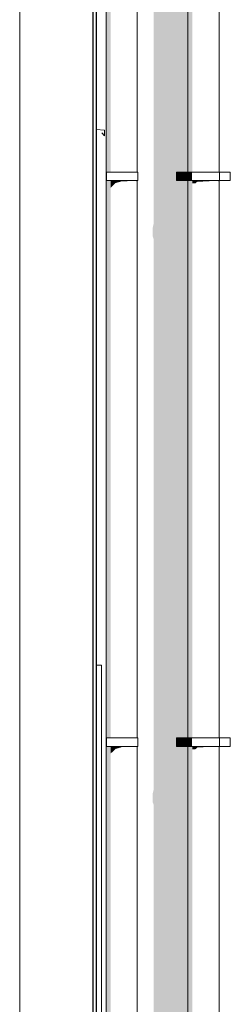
# Model space of a CAD drawing. Header units: millimetres. Extents: x -95523 to 190468, y -7401 to 17692.
# Tile 11 of 139: x -79887 to -79142, y 3488 to 6968. Entities that reach past the tile are written whole.
import ezdxf

# ---------------------------------------------------------------- set-up
doc = ezdxf.new("R2010")
doc.units = ezdxf.units.MM
doc.header["$MEASUREMENT"] = 0
doc.linetypes.add('Штрих-Штриховая', pattern=[10.936111, 5.291667, -2.116667, 1.411111, -2.116667])
for name, color, linetype, lineweight in [('Р_Фасад в осях 1-24_2_1_ОСИ ФАСАДА_Ном._пера__2', 8, 'Continuous', 15), ('Р_Фасад в осях 1-24_2_Конструктив - Стены Несущие_Ном._пера__1', 7, 'Continuous', 15), ('Р_Фасад в осях 1-24_2_Конструктив - Стены Несущие_Ном._пера__2', 8, 'Continuous', 15), ('Р_Фасад в осях 1-24_2_Конструктив - Стены Несущие_Ном._пера__21', 7, 'Continuous', 30), ('Р_Фасад в осях 1-24_2_Новый_1 ВОДОСТОК_Ном._пера__141', 7, 'Continuous', 20), ('Р_Фасад в осях 1-24_2_Новый_1 ВОДОСТОК_Ном._пера__2', 8, 'Continuous', 15), ('Р_Фасад в осях 1-24_2_Новый_Конструктив - Стены Несущие_Ном._пера__1', 7, 'Continuous', 15), ('Р_Фасад в осях 1-24_2_Элемент Модели - Оси_Ном._пера__2', 8, 'Continuous', 15)]:
    doc.layers.add(name, color=color, linetype=linetype, lineweight=lineweight)

msp = doc.modelspace()

# ---------------------------------------------------------------- hatches: boundary and pattern name
at = {"layer": 'Р_Фасад в осях 1-24_2_Конструктив - Стены Несущие_Ном._пера__2', "linetype": 'Continuous', "lineweight": 0, "true_color": 0x3f3f3f}
for points in [[(-79416.7, 4232.7), (-79416.7, 4202.7), (-79413.8, 4194.4), (-79413.8, 3850), (-79292.2, 3850), (-79292.2, 4399.6), (-79332.2, 4399.6), (-79332.2, 4429.6), (-79292.2, 4429.6), (-79292.2, 6399.6), (-79332.2, 6399.6), (-79332.2, 6429.6), (-79292.2, 6429.6), (-79292.2, 7550), (-79413.8, 7550), (-79413.8, 6245.2), (-79416.7, 6232.7), (-79416.7, 6202.7), (-79413.8, 6194.4), (-79413.8, 4245.2)], [(-79292.2, 3850), (-79413.8, 3850), (-79413.8, 3091.6), (-79292.2, 3091.6)]]:
    msp.add_hatch(color=250, dxfattribs=at).paths.add_polyline_path(points)
at = {"layer": 'Р_Фасад в осях 1-24_2_Новый_1 ВОДОСТОК_Ном._пера__2', "linetype": 'Continuous', "lineweight": 0, "true_color": 0x3f3f3f}
for points in [[(-79577.5, 10015.2), (-79581.7, 10015.2), (-79581.7, 299.6), (-79577.5, 299.6), (-79577.5, 399.6), (-79579.6, 399.6), (-79581.6, 399.6), (-79581.6, 429.6), (-79579.6, 429.6), (-79577.5, 429.6), (-79577.5, 2399.6), (-79581.6, 2399.6), (-79581.6, 2429.6), (-79577.5, 2429.6), (-79577.5, 4399.6), (-79581.6, 4399.6), (-79581.6, 4429.6), (-79577.5, 4429.6), (-79577.5, 6399.6), (-79581.6, 6399.6), (-79581.6, 6429.6), (-79577.5, 6429.6), (-79577.5, 8399.6), (-79581.6, 8399.6), (-79581.6, 8429.6), (-79577.5, 8429.6)], [(-79577.5, 8399.6), (-79577.5, 6429.6), (-79565.6, 6429.6), (-79565.6, 8399.6)], [(-79292.2, 8399.6), (-79292.2, 6429.6), (-79288, 6429.6), (-79288, 8399.6)], [(-79288, 8399.6), (-79288, 6429.6), (-79276.1, 6429.6), (-79276.1, 8399.6)], [(-79332.2, 6399.6), (-79294.2, 6399.6), (-79294.2, 6429.6), (-79332.2, 6429.6)], [(-79294.2, 6399.6), (-79289.8, 6399.6), (-79289.8, 6429.6), (-79294.2, 6429.6)], [(-79289.8, 6399.6), (-79277.5, 6399.6), (-79277.5, 6429.6), (-79289.8, 6429.6)], [(-79577.5, 4429.6), (-79565.6, 4429.6), (-79565.6, 6399.6), (-79577.5, 6399.6)], [(-79547.8, 6399.6), (-79565.6, 6399.6), (-79565.6, 6374), (-79547.8, 6390.9)], [(-79547.8, 6390.9), (-79529.1, 6396.1), (-79526.7, 6397.3), (-79526.7, 6399.6), (-79547.8, 6399.6)], [(-79526.7, 6399.6), (-79526.7, 6397.3), (-79506.5, 6397.3), (-79505.7, 6399.6)], [(-79505.7, 6397.6), (-79487.8, 6397.6), (-79487.8, 6399.6), (-79505.7, 6399.6)], [(-79475.9, 6399.6), (-79487.8, 6399.6), (-79487.8, 6397.6), (-79475.9, 6397.5)], [(-79475.9, 6397.5), (-79471.7, 6397.2), (-79471.7, 6399.6), (-79475.9, 6399.6)], [(-79292.2, 4429.6), (-79288, 4429.6), (-79288, 6399.6), (-79292.2, 6399.6)], [(-79288, 4429.6), (-79276.1, 4429.6), (-79276.1, 6399.6), (-79288, 6399.6)], [(-79258.2, 6399.6), (-79276.1, 6399.6), (-79276.1, 6389.2), (-79266.4, 6389.2), (-79258.2, 6395.9)], [(-79237.2, 6399.6), (-79258.2, 6399.6), (-79258.2, 6395.9), (-79239.8, 6395.9), (-79237.2, 6397.2)], [(-79216.1, 6399.6), (-79237.2, 6399.6), (-79237.2, 6397.2), (-79217.1, 6397.2), (-79216.1, 6397.5)], [(-79198.3, 6399.6), (-79216.1, 6399.6), (-79216.1, 6397.5), (-79198.4, 6397.5)], [(-79186.4, 6399.6), (-79198.3, 6399.6), (-79198.3, 6397.6), (-79186.4, 6397.6)], [(-79186.4, 6397.6), (-79182.2, 6397.3), (-79182.2, 6399.6), (-79186.4, 6399.6)], [(-79332.2, 4399.6), (-79294.2, 4399.6), (-79294.2, 4429.6), (-79332.2, 4429.6)], [(-79294.2, 4399.6), (-79289.8, 4399.6), (-79289.8, 4429.6), (-79294.2, 4429.6)], [(-79289.8, 4399.6), (-79277.5, 4399.6), (-79277.5, 4429.6), (-79289.8, 4429.6)], [(-79565.6, 4399.6), (-79577.5, 4399.6), (-79577.5, 2429.6), (-79565.6, 2429.6)], [(-79547.8, 4399.6), (-79565.6, 4399.6), (-79565.6, 4374), (-79547.8, 4390.9)], [(-79547.8, 4390.9), (-79529.1, 4396.1), (-79526.7, 4397.3), (-79526.7, 4399.6), (-79547.8, 4399.6)], [(-79526.7, 4399.6), (-79526.7, 4397.3), (-79506.5, 4397.3), (-79505.7, 4399.6)], [(-79505.7, 4397.6), (-79487.8, 4397.6), (-79487.8, 4399.6), (-79505.7, 4399.6)], [(-79487.8, 4397.6), (-79475.9, 4397.5), (-79475.9, 4399.6), (-79487.8, 4399.6)], [(-79475.9, 4397.5), (-79471.7, 4397.2), (-79471.7, 4399.6), (-79475.9, 4399.6)], [(-79288, 4399.6), (-79292.2, 4399.6), (-79292.2, 3091.6), (-79288, 3091.6)], [(-79288, 3091.6), (-79276.1, 3091.6), (-79276.1, 4399.6), (-79288, 4399.6)], [(-79258.2, 4399.6), (-79276.1, 4399.6), (-79276.1, 4389.2), (-79266.4, 4389.2), (-79258.2, 4395.9)], [(-79258.2, 4399.6), (-79258.2, 4395.9), (-79239.8, 4395.9), (-79237.2, 4397.2), (-79237.2, 4399.6)], [(-79237.2, 4399.6), (-79237.2, 4397.2), (-79217.1, 4397.2), (-79216.1, 4397.5), (-79216.1, 4399.6)], [(-79198.3, 4399.6), (-79216.1, 4399.6), (-79216.1, 4397.5), (-79198.4, 4397.5)], [(-79186.4, 4399.6), (-79198.3, 4399.6), (-79198.3, 4397.6), (-79186.4, 4397.6)], [(-79186.4, 4397.6), (-79182.2, 4397.3), (-79182.2, 4399.6), (-79186.4, 4399.6)]]:
    msp.add_hatch(color=250, dxfattribs=at).paths.add_polyline_path(points)

# ---------------------------------------------------------------- linework, layer by layer
at = {"layer": 'Р_Фасад в осях 1-24_2_1_ОСИ ФАСАДА_Ном._пера__2', "color": 8, "linetype": 'Штрих-Штриховая', "lineweight": 15}
msp.add_line((-79887.2, 14121.2), (-79887.2, -5861.1), dxfattribs=at)
at = {"layer": 'Р_Фасад в осях 1-24_2_Конструктив - Стены Несущие_Ном._пера__1', "color": 7, "linetype": 'Continuous', "lineweight": 15}
for p, q in [((-79617.2, 6579.8), (-79587.2, 6577.9)), ((-79587.2, 6577.9), (-79587.2, 6557.9)), ((-79587.2, 6557.9), (-79597.2, 6567.9))]:
    msp.add_line(p, q, dxfattribs=at)
at = {"layer": 'Р_Фасад в осях 1-24_2_Конструктив - Стены Несущие_Ном._пера__21', "color": 7, "linetype": 'Continuous', "lineweight": 30}
for p, q in [((-79627.2, 3850), (-79627.2, 7550)), ((-79617.2, 7550), (-79617.2, 3850)), ((-79627.2, 380), (-79627.2, 3850)), ((-79617.2, 3850), (-79617.2, 380))]:
    msp.add_line(p, q, dxfattribs=at)
at = {"layer": 'Р_Фасад в осях 1-24_2_Новый_1 ВОДОСТОК_Ном._пера__141', "color": 7, "linetype": 'Continuous', "lineweight": 20}
for p, q in [((-79581.7, 10015.2), (-79581.7, 299.6)), ((-79471.7, 8399.6), (-79471.7, 6429.6)), ((-79292.2, 8399.6), (-79292.2, 6429.6)), ((-79182.2, 8399.6), (-79182.2, 6429.6)), ((-79581.6, 6429.6), (-79579.6, 6429.6)), ((-79581.6, 6399.6), (-79581.6, 6429.6)), ((-79579.6, 6429.6), (-79526.6, 6429.6)), ((-79579.6, 6399.6), (-79579.6, 6429.6)), ((-79526.6, 6429.6), (-79504.8, 6429.6)), ((-79504.8, 6429.6), (-79486.3, 6429.6)), ((-79486.3, 6429.6), (-79474, 6429.6)), ((-79474, 6429.6), (-79469.6, 6429.6)), ((-79469.6, 6399.6), (-79469.6, 6429.6)), ((-79332.2, 6429.6), (-79294.2, 6429.6)), ((-79332.2, 6399.6), (-79332.2, 6429.6)), ((-79294.2, 6429.6), (-79289.8, 6429.6)), ((-79294.2, 6399.6), (-79294.2, 6429.6)), ((-79289.8, 6429.6), (-79277.5, 6429.6)), ((-79277.5, 6429.6), (-79259, 6429.6)), ((-79259, 6429.6), (-79237.2, 6429.6)), ((-79237.2, 6429.6), (-79215.4, 6429.6)), ((-79215.4, 6429.6), (-79196.9, 6429.6)), ((-79196.9, 6429.6), (-79184.5, 6429.6)), ((-79184.5, 6429.6), (-79180.2, 6429.6)), ((-79180.2, 6429.6), (-79142.2, 6429.6)), ((-79180.2, 6399.6), (-79180.2, 6429.6)), ((-79142.2, 6399.6), (-79142.2, 6429.6)), ((-79581.6, 6399.6), (-79579.6, 6399.6)), ((-79579.6, 6399.6), (-79526.6, 6399.6)), ((-79526.6, 6399.6), (-79504.8, 6399.6)), ((-79504.8, 6399.6), (-79486.3, 6399.6)), ((-79486.3, 6399.6), (-79474, 6399.6)), ((-79474, 6399.6), (-79469.6, 6399.6)), ((-79471.7, 6399.6), (-79471.7, 4429.6)), ((-79332.2, 6399.6), (-79294.2, 6399.6)), ((-79294.2, 6399.6), (-79289.8, 6399.6)), ((-79292.2, 6399.6), (-79292.2, 4429.6)), ((-79289.8, 6399.6), (-79277.5, 6399.6)), ((-79277.5, 6399.6), (-79259, 6399.6)), ((-79259, 6399.6), (-79237.2, 6399.6)), ((-79237.2, 6399.6), (-79215.4, 6399.6)), ((-79215.4, 6399.6), (-79196.9, 6399.6)), ((-79196.9, 6399.6), (-79184.5, 6399.6)), ((-79184.5, 6399.6), (-79180.2, 6399.6)), ((-79182.2, 6399.6), (-79182.2, 4429.6)), ((-79180.2, 6399.6), (-79142.2, 6399.6)), ((-79581.6, 4429.6), (-79579.6, 4429.6)), ((-79581.6, 4399.6), (-79581.6, 4429.6)), ((-79579.6, 4429.6), (-79526.6, 4429.6)), ((-79579.6, 4399.6), (-79579.6, 4429.6)), ((-79526.6, 4429.6), (-79504.8, 4429.6)), ((-79504.8, 4429.6), (-79486.3, 4429.6)), ((-79486.3, 4429.6), (-79474, 4429.6)), ((-79474, 4429.6), (-79469.6, 4429.6)), ((-79469.6, 4399.6), (-79469.6, 4429.6)), ((-79332.2, 4429.6), (-79294.2, 4429.6)), ((-79332.2, 4399.6), (-79332.2, 4429.6)), ((-79294.2, 4429.6), (-79289.8, 4429.6)), ((-79294.2, 4399.6), (-79294.2, 4429.6)), ((-79289.8, 4429.6), (-79277.5, 4429.6)), ((-79277.5, 4429.6), (-79259, 4429.6)), ((-79259, 4429.6), (-79237.2, 4429.6)), ((-79237.2, 4429.6), (-79215.4, 4429.6)), ((-79215.4, 4429.6), (-79196.9, 4429.6)), ((-79196.9, 4429.6), (-79184.5, 4429.6)), ((-79184.5, 4429.6), (-79180.2, 4429.6)), ((-79180.2, 4429.6), (-79142.2, 4429.6)), ((-79180.2, 4399.6), (-79180.2, 4429.6)), ((-79142.2, 4399.6), (-79142.2, 4429.6)), ((-79581.6, 4399.6), (-79579.6, 4399.6)), ((-79579.6, 4399.6), (-79526.6, 4399.6)), ((-79526.6, 4399.6), (-79504.8, 4399.6)), ((-79504.8, 4399.6), (-79486.3, 4399.6)), ((-79486.3, 4399.6), (-79474, 4399.6)), ((-79474, 4399.6), (-79469.6, 4399.6)), ((-79471.7, 4399.6), (-79471.7, 2429.6)), ((-79332.2, 4399.6), (-79294.2, 4399.6)), ((-79294.2, 4399.6), (-79289.8, 4399.6)), ((-79292.2, 4399.6), (-79292.2, 3091.6)), ((-79289.8, 4399.6), (-79277.5, 4399.6)), ((-79277.5, 4399.6), (-79259, 4399.6)), ((-79259, 4399.6), (-79237.2, 4399.6)), ((-79237.2, 4399.6), (-79215.4, 4399.6)), ((-79215.4, 4399.6), (-79196.9, 4399.6)), ((-79196.9, 4399.6), (-79184.5, 4399.6)), ((-79184.5, 4399.6), (-79180.2, 4399.6)), ((-79182.2, 4399.6), (-79182.2, 3091.6)), ((-79180.2, 4399.6), (-79142.2, 4399.6))]:
    msp.add_line(p, q, dxfattribs=at)
at = {"layer": 'Р_Фасад в осях 1-24_2_Новый_Конструктив - Стены Несущие_Ном._пера__1', "color": 7, "linetype": 'Continuous', "lineweight": 15}
for q in [(-79617.2, 4686.9), (-79598.2, 1999.9)]:
    msp.add_line((-79598.2, 4686.9), q, dxfattribs=at)
at = {"layer": 'Р_Фасад в осях 1-24_2_Элемент Модели - Оси_Ном._пера__2', "color": 8, "linetype": 'Штрих-Штриховая', "lineweight": 15}
for p in [(-79887.2, 13121.2), (-79887.2, 13115.8)]:
    msp.add_line(p, (-79887.2, -7401.4), dxfattribs=at)

doc.saveas('drawing.dxf')
